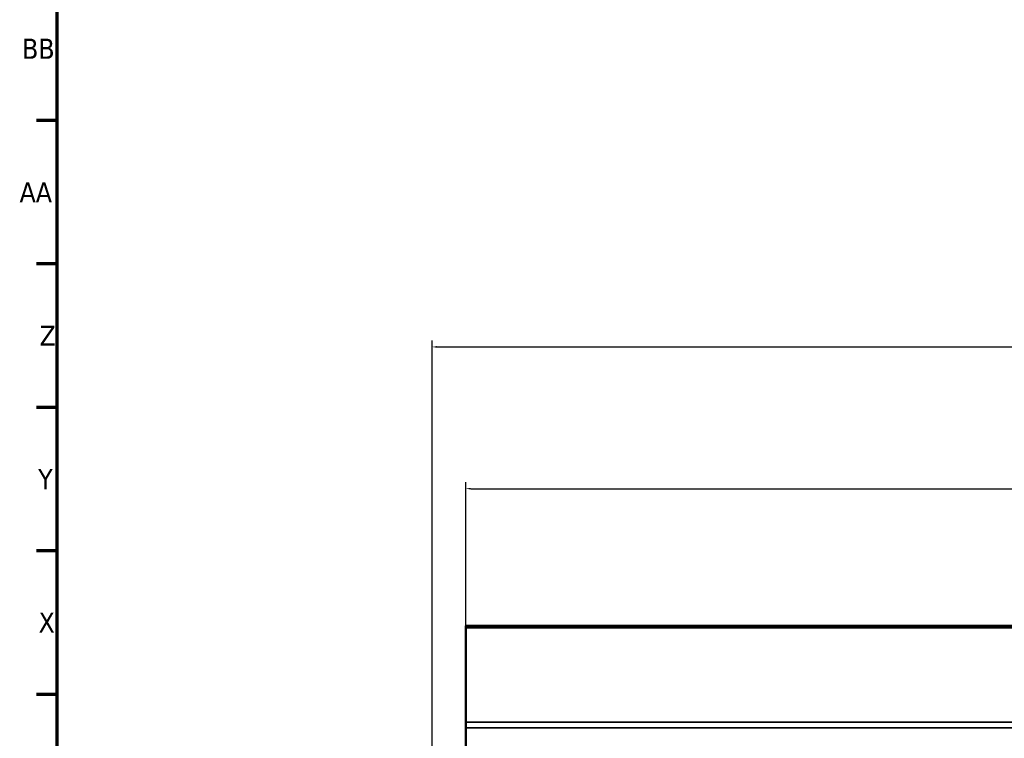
# Paper-space layout 'Sheet_1' of a CAD drawing. Header units: millimetres. Extents: x 0 to 118, y 0 to 118.
# Tile 54 of 206: x 0 to 19, y 64 to 78. Entities that reach past the tile are written whole.
import ezdxf

# ---------------------------------------------------------------- set-up
doc = ezdxf.new("R2010")
doc.units = ezdxf.units.MM
for name, color, linetype, lineweight in [('Border (ANSI)', 7, 'Continuous', 70), ('Dimension (ANSI)', 7, 'Continuous', 25), ('Visible (ANSI)', 7, 'Continuous', 50), ('Visible Narrow (ANSI)', 7, 'Continuous', 35)]:
    doc.layers.add(name, color=color, linetype=linetype, lineweight=lineweight)
doc.styles.add('Note Text (ANSI)', font='tahoma.ttf')
doc.dimstyles.new('Default - mm (ANSI)', dxfattribs={"dimtxt": 0.393701, "dimasz": 0.098425, "dimexe": 0.125, "dimexo": 0.063, "dimgap": 0.031496, "dimtad": 0, "dimtoh": 1, "dimlfac": 25.4, "dimrnd": 1e-08, "dimzin": 4, "dimdsep": 46, "dimtxsty": 'Note Text (ANSI)', "dimcen": 0.09, "dimdle": 0.393701, "dimclrd": 256, "dimclre": 256, "dimclrt": 256, "dimadec": 1, "dimazin": 1, "dimtfac": 0.3048, "dimtofl": 0, "dimtmove": 0, "dimatfit": 3, "dimfxl": 1, "dimtolj": 1, "dimtzin": 4, "dimlwd": -1, "dimlwe": -1, "dimarcsym": 0})

# ---------------------------------------------------------------- blocks, each defined once
blk = doc.blocks.new('Borders Default Border')
at = {"layer": 'Border (ANSI)'}
for p, q in [((0.787, 75.928), (0.378, 75.928)), ((0.787, 73.116), (0.378, 73.116)), ((0.787, 70.304), (0.378, 70.304)), ((0.787, 67.492), (0.378, 67.492)), ((0.787, 64.679), (0.378, 64.679))]:
    blk.add_line(p, q, dxfattribs=at)
at = {"layer": 'Border (ANSI)', "flags": 128}
blk.add_lwpolyline([(0.787, 0.787), (0.787, 117.323), (117.323, 117.323), (117.323, 0.787), (0.787, 0.787)], dxfattribs=at)
at = {"layer": 'Border (ANSI)', "attachment_point": 7, "style": 'Note Text (ANSI)'}
for s, insert, char_height in [('BB', (0.098, 77.137), 0.3937), ('AA', (0.048, 74.325), 0.3937), ('Z', (0.439, 71.513), 0.394), ('Y', (0.413, 68.701), 0.394), ('X', (0.42, 65.889), 0.394)]:
    blk.add_mtext(s, dxfattribs=dict(at, insert=insert, char_height=char_height))
blk = doc.blocks.new('*D9')
at = {"layer": 'Defpoints', "color": 0, "transparency": 16777216}
for p in [(48.022, 71.489), (8.136, 61.801), (48.022, 61.881)]:
    blk.add_point(p, dxfattribs=at)
at = {"layer": 'Dimension (ANSI)', "transparency": 16777216}
for p, q in [((8.136, 61.864), (8.136, 71.614)), ((8.234, 71.489), (26.016, 71.489)), ((47.923, 71.489), (30.142, 71.489)), ((48.022, 61.944), (48.022, 71.614))]:
    blk.add_line(p, q, dxfattribs=at)
for points in [[(8.234, 71.506), (8.234, 71.473), (8.136, 71.489)], [(47.923, 71.506), (47.923, 71.473), (48.022, 71.489)]]:
    blk.add_solid(points, dxfattribs=at)
at = {"layer": 'Dimension (ANSI)', "transparency": 16777216, "insert": (26.047, 71.747), "char_height": 0.3937, "attachment_point": 1, "style": 'Note Text (ANSI)'}
blk.add_mtext('\\A1;1013.10 [39.9 in]', dxfattribs=at)
blk = doc.blocks.new('*D10')
at = {"layer": 'Defpoints', "color": 0, "transparency": 16777216}
for p in [(47.419, 68.711), (8.797, 65.335), (47.419, 65.247)]:
    blk.add_point(p, dxfattribs=at)
at = {"layer": 'Dimension (ANSI)', "transparency": 16777216}
for p, q in [((8.797, 65.398), (8.797, 68.836)), ((47.419, 65.31), (47.419, 68.836)), ((8.896, 68.711), (26.172, 68.711)), ((47.321, 68.711), (30.045, 68.711))]:
    blk.add_line(p, q, dxfattribs=at)
for points in [[(8.896, 68.728), (8.896, 68.695), (8.797, 68.711)], [(47.321, 68.728), (47.321, 68.695), (47.419, 68.711)]]:
    blk.add_solid(points, dxfattribs=at)
at = {"layer": 'Dimension (ANSI)', "transparency": 16777216, "insert": (26.203, 68.969), "char_height": 0.3937, "attachment_point": 1, "style": 'Note Text (ANSI)'}
blk.add_mtext('\\A1;981.00 [38.6 in]', dxfattribs=at)

psp = doc.layouts.new('Sheet_1')

# ---------------------------------------------------------------- linework, layer by layer
at = {"layer": 'Visible (ANSI)'}
for p, q in [((8.79724, 65.98515), (8.79724, 66.01972)), ((8.79724, 66.01972), (47.41929, 66.01972)), ((8.79724, 65.98515), (8.79724, 64.13487)), ((8.79724, 64.02193), (8.79724, 64.13487)), ((8.79724, 63.4926), (8.79724, 64.02193))]:
    psp.add_line(p, q, dxfattribs=at)
at = {"layer": 'Visible Narrow (ANSI)'}
for p, q in [((47.41929, 65.98515), (8.79724, 65.98515)), ((8.79724, 64.13487), (47.41929, 64.13487)), ((8.79724, 64.02193), (47.41929, 64.02193))]:
    psp.add_line(p, q, dxfattribs=at)

# ---------------------------------------------------------------- block references
psp.add_blockref('Borders Default Border', (0, 0))

# ---------------------------------------------------------------- dimensions: what is measured, and where the dimension line sits
at = {"layer": 'Dimension (ANSI)'}
for base, p1, p2, picture, middle in [((48.02165, 71.48925), (8.13583, 61.80102), (48.02165, 61.88135), '*D9', (28.07874, 71.48925)), ((47.41929, 68.71124), (8.79724, 65.33474), (47.41929, 65.24667), '*D10', (28.10827, 68.71124))]:
    dim = psp.add_linear_dim(base=base, p1=p1, p2=p2, angle=180, dimstyle='Default - mm (ANSI)', override={"dimgap": 0.031496, "dimtoh": 0, "dimdec": 2, "dimlfac": 25.4, "dimtol": 0, "dimlim": 0, "dimtp": 0, "dimtm": 0, "dimtdec": 2, "dimatfit": 1}, dxfattribs=at)
    dim.commit()
    dim.dimension.update_dxf_attribs({"geometry": picture, "text_midpoint": middle, "dimtype": 160})

doc.saveas('drawing.dxf')
